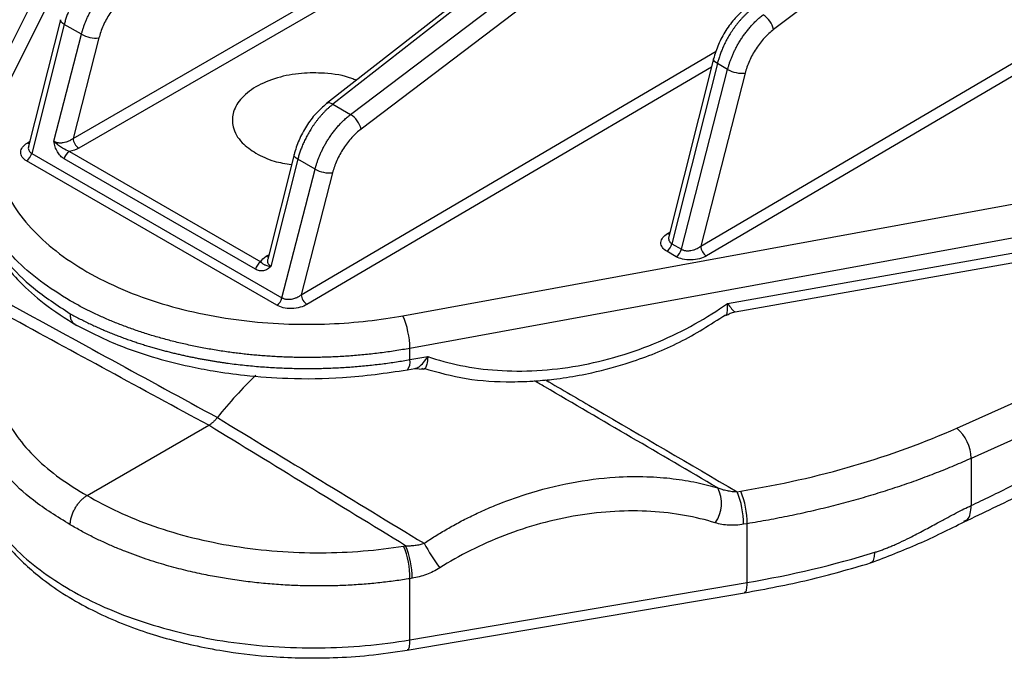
# Model space of a CAD drawing. Header units: millimetres. Extents: x 5 to 597, y 5 to 415.
# Tile 6 of 132: x 92 to 105, y 291 to 299. Entities that reach past the tile are written whole.
import ezdxf

# ---------------------------------------------------------------- set-up
doc = ezdxf.new("R2010")
doc.units = ezdxf.units.MM

msp = doc.modelspace()

# ---------------------------------------------------------------- linework, layer by layer
at = {"color": 7, "linetype": 'Continuous', "lineweight": 25}
for p, q in [((101.8074, 302.2527), (96.3053, 297.9479)), ((101.8873, 302.2447), (96.3853, 297.9399)), ((94.0477, 302.0893), (92.0303, 298.0475)), ((96.607, 297.8119), (102.206, 302.0608)), ((102.3368, 301.8768), (96.7378, 297.628)), ((104.3379, 300.7216), (101.9068, 298.8767)), ((92.9712, 298.9999), (92.5723, 297.4159)), ((93.0194, 298.9416), (92.6119, 297.3236)), ((93.235, 298.8172), (93.0194, 298.9416)), ((92.8904, 297.4759), (93.235, 298.8172)), ((100.9933, 296.1607), (105.5251, 298.8222)), ((93.4541, 298.7705), (93.1309, 297.5124)), ((105.5964, 298.7001), (101.0646, 296.0386)), ((101.1542, 298.5087), (100.5937, 296.2829)), ((101.2024, 298.4504), (100.6333, 296.1906)), ((101.3314, 298.376), (101.2024, 298.4504)), ((100.7522, 296.1219), (101.3314, 298.376)), ((101.5505, 298.3293), (100.9933, 296.1607)), ((96.3853, 297.9399), (96.607, 297.8119)), ((92.6119, 297.3236), (95.7477, 295.5133)), ((93.0847, 297.3486), (95.4813, 295.9651)), ((95.8987, 297.31), (95.5683, 295.9983)), ((95.6821, 295.4203), (92.5463, 297.2306)), ((95.415, 295.8717), (93.0184, 297.2553)), ((95.9468, 297.2517), (95.6082, 295.9069)), ((96.1624, 297.1272), (95.9468, 297.2517)), ((95.7477, 295.5133), (96.1624, 297.1272)), ((96.3815, 297.0806), (95.9888, 295.5521)), ((97.2625, 295.2887), (107.3378, 297.134)), ((107.4263, 296.7251), (97.351, 294.8798)), ((101.328, 295.4434), (107.4134, 296.5218)), ((101.4237, 295.3368), (107.3809, 296.3925)), ((100.6866, 296.029), (100.5677, 296.0976)), ((100.6333, 296.1906), (100.7522, 296.1219)), ((104.2017, 293.8805), (107.3545, 295.2955)), ((97.351, 294.7386), (97.351, 294.8798)), ((107.5355, 294.9163), (104.3827, 293.5012)), ((97.351, 294.7386), (97.574, 294.7781)), ((97.3185, 294.6093), (97.414, 294.6262)), ((97.4119, 294.6259), (97.5199, 294.619)), ((93.3072, 293.0361), (94.8295, 293.915)), ((104.3827, 293.5012), (104.3827, 292.9099)), ((101.4492, 293.0829), (101.4949, 293.0904)), ((101.576, 292.6814), (101.5303, 292.674)), ((101.576, 291.945), (101.576, 292.6814)), ((97.2699, 292.4017), (97.2969, 292.4061)), ((97.378, 291.9972), (97.351, 291.9928)), ((97.351, 291.2263), (97.351, 291.9928)), ((97.351, 291.2263), (101.576, 291.945)), ((97.3165, 291.0967), (101.5416, 291.8154))]:
    msp.add_line(p, q, dxfattribs=at)
at = {"color": 8, "linetype": 'Continuous', "lineweight": 25}
for p, q in [((93.6501, 300.8712), (92.295, 298.1563)), ((93.1309, 297.5124), (98.3749, 300.5397)), ((98.3267, 300.3487), (93.2016, 297.39)), ((95.9888, 295.5521), (101.1875, 298.6052)), ((101.1285, 298.4066), (96.0602, 295.43)), ((92.5563, 297.4528), (92.5862, 297.4709)), ((100.5776, 296.3198), (100.6075, 296.3379)), ((95.5513, 296.0335), (95.5818, 296.0517))]:
    msp.add_line(p, q, dxfattribs=at)
at = {"color": 8, "linetype": 'Continuous', "lineweight": 25, "flags": 128}
for points in [[(93.0194, 298.9416), (92.9995, 298.9546), (92.9844, 298.9678), (92.9747, 298.9807), (92.9707, 298.9929), (92.9712, 298.9999)], [(101.2024, 298.4504), (101.1825, 298.4634), (101.1674, 298.4766), (101.1576, 298.4895), (101.1537, 298.5017), (101.1542, 298.5087)], [(96.3853, 297.9399), (96.3634, 297.9502), (96.3431, 297.9556), (96.3251, 297.9559), (96.3101, 297.951), (96.3053, 297.9479)], [(92.5794, 297.444), (92.5702, 297.4464), (92.5563, 297.4528)], [(95.9468, 297.2517), (95.9269, 297.2646), (95.9118, 297.2778), (95.9021, 297.2908), (95.8981, 297.3029), (95.8987, 297.3101)], [(100.5776, 296.3198), (100.5915, 296.3134), (100.6007, 296.311)], [(95.575, 296.0247), (95.5652, 296.0271), (95.5513, 296.0335)]]:
    msp.add_lwpolyline(points, dxfattribs=at)
at = {"color": 7, "linetype": 'Continuous', "lineweight": 25}
for centre, radius, start, end in [((101.6198, 298.8111), 0.2944, 12.87427, 57.96228), ((93.4186, 299.1416), 0.3727, 240.48937, 275.46809), ((101.515, 298.7004), 0.3727, 240.48937, 275.46809), ((96.4508, 297.5624), 0.2944, 12.87427, 57.96228), ((93.2867, 297.5208), 0.1561, 183.05988, 236.94012), ((92.4594, 297.3616), 0.1572, 303.56373, 345.98605), ((93.1707, 297.2174), 0.1569, 123.23527, 166.02089), ((96.346, 297.4516), 0.3727, 240.48937, 275.46809), ((100.4807, 296.2286), 0.1572, 303.56373, 345.98605), ((100.5997, 296.16), 0.1572, 303.56373, 345.98605), ((101.1503, 296.1705), 0.1573, 183.58042, 237.00069), ((95.5672, 295.8339), 0.1569, 123.23527, 166.02089), ((95.5952, 295.5514), 0.1572, 303.56373, 345.98605), ((96.1458, 295.5619), 0.1573, 183.58042, 237.00069), ((96.2526, 294.8561), 1.0986, 1.23446, 23.18856), ((98.8748, 290.9185), 5.0068, 133.60878, 141.83328), ((103.8627, 293.4859), 0.5203, 1.692, 49.33219), ((100.8491, 292.9361), 0.4071, 323.34098, 28.5204), ((100.4926, 292.6807), 1.0377, 359.62914, 22.80448), ((100.5384, 292.6882), 1.0377, 359.62914, 22.80448), ((96.3133, 291.9995), 1.0377, 359.62914, 22.80448), ((96.3403, 292.0039), 1.0377, 359.62914, 22.80448), ((100.6708, 294.2143), 3.6113, 209.50417, 215.29171)]:
    msp.add_arc(centre, radius, start, end, dxfattribs=at)
at = {"color": 8, "linetype": 'Continuous', "lineweight": 25}
msp.add_arc((97.2079, 294.7059), 0.1468, 318.83989, 12.86269, dxfattribs=at)
at = {"color": 7, "linetype": 'Continuous', "lineweight": 25}
for points, knots in [([(93.4578, 299.6299), (93.4487, 299.6226), (93.4304, 299.608), (93.4036, 299.5846), (93.3775, 299.5603), (93.3522, 299.5351), (93.3276, 299.5092), (93.3039, 299.4827), (93.2811, 299.4556), (93.2592, 299.4281), (93.2381, 299.4002), (93.2181, 299.372), (93.1989, 299.3437), (93.1807, 299.3153), (93.1634, 299.2868), (93.1471, 299.2585), (93.1316, 299.2302), (93.1172, 299.2021), (93.1036, 299.1742), (93.0909, 299.1467), (93.0791, 299.1194), (93.0682, 299.0926), (93.0581, 299.0662), (93.0488, 299.0403), (93.0403, 299.0148), (93.0326, 298.9899), (93.0256, 298.9655), (93.0215, 298.9495), (93.0194, 298.9416)], [0, 0, 0, 0, 0.0464301, 0.0922227, 0.1373778, 0.1818955, 0.2257757, 0.2690185, 0.3116238, 0.3535916, 0.3949219, 0.4356148, 0.4756702, 0.515088, 0.5538684, 0.5920113, 0.6295167, 0.6663846, 0.7026149, 0.7382078, 0.7731631, 0.807481, 0.8411613, 0.8742041, 0.9066094, 0.9383771, 0.9695073, 1, 1, 1, 1]), ([(93.235, 298.8172), (93.2382, 298.8293), (93.2448, 298.854), (93.2567, 298.8919), (93.2702, 298.9309), (93.2857, 298.9711), (93.3032, 299.0122), (93.3227, 299.0542), (93.3444, 299.0968), (93.3683, 299.1399), (93.3943, 299.1832), (93.4227, 299.2264), (93.4532, 299.2694), (93.4859, 299.3117), (93.5208, 299.3532), (93.5578, 299.3934), (93.5967, 299.4319), (93.6374, 299.4687), (93.6654, 299.4907), (93.6796, 299.5019)], [0, 0, 0, 0, 0.0468958, 0.0952827, 0.1451607, 0.1965298, 0.2493899, 0.303741, 0.3595831, 0.4169161, 0.47574, 0.5360548, 0.5978605, 0.661157, 0.7259442, 0.7922221, 0.8599908, 0.9292501, 1, 1, 1, 1]), ([(93.8104, 299.3179), (93.772, 299.2888), (93.7331, 299.2534), (93.6584, 299.1719), (93.6227, 299.1258), (93.5589, 299.0277), (93.5307, 298.9757), (93.4847, 298.8717), (93.4668, 298.8198), (93.4541, 298.7705)], [0, 0, 0, 0, 0.25, 0.25, 0.5, 0.5, 0.75, 0.75, 1, 1, 1, 1]), ([(101.5608, 299.1466), (101.5152, 299.1065), (101.4241, 299.0266), (101.3059, 298.8665), (101.2098, 298.69), (101.1728, 298.5692), (101.1543, 298.5088)], [0, 0, 0, 0, 0.2508571, 0.5010866, 0.750779, 1, 1, 1, 1]), ([(101.6408, 299.1387), (101.6317, 299.1314), (101.6134, 299.1168), (101.5866, 299.0934), (101.5605, 299.0691), (101.5352, 299.044), (101.5106, 299.018), (101.4869, 298.9915), (101.4641, 298.9644), (101.4422, 298.9369), (101.4211, 298.909), (101.401, 298.8808), (101.3819, 298.8525), (101.3637, 298.8241), (101.3464, 298.7957), (101.33, 298.7673), (101.3146, 298.739), (101.3002, 298.7109), (101.2866, 298.683), (101.2739, 298.6555), (101.2621, 298.6282), (101.2512, 298.6014), (101.2411, 298.575), (101.2318, 298.5491), (101.2233, 298.5236), (101.2156, 298.4987), (101.2086, 298.4743), (101.2045, 298.4583), (101.2024, 298.4504)], [0, 0, 0, 0, 0.0464301, 0.0922227, 0.1373778, 0.1818955, 0.2257757, 0.2690185, 0.3116238, 0.3535916, 0.3949219, 0.4356148, 0.4756702, 0.515088, 0.5538684, 0.5920113, 0.6295167, 0.6663846, 0.7026149, 0.7382078, 0.7731631, 0.807481, 0.8411613, 0.8742041, 0.9066094, 0.9383771, 0.9695073, 1, 1, 1, 1]), ([(101.3314, 298.376), (101.3346, 298.3881), (101.3412, 298.4128), (101.353, 298.4507), (101.3666, 298.4897), (101.3821, 298.5299), (101.3996, 298.571), (101.4191, 298.613), (101.4408, 298.6556), (101.4647, 298.6987), (101.4907, 298.742), (101.519, 298.7852), (101.5496, 298.8282), (101.5823, 298.8705), (101.6172, 298.912), (101.6541, 298.9522), (101.6931, 298.9907), (101.7338, 299.0275), (101.7618, 299.0495), (101.776, 299.0607)], [0, 0, 0, 0, 0.0468958, 0.0952827, 0.1451607, 0.1965298, 0.2493899, 0.303741, 0.3595831, 0.4169161, 0.47574, 0.5360548, 0.5978605, 0.661157, 0.7259442, 0.7922221, 0.8599908, 0.9292501, 1, 1, 1, 1]), ([(101.9068, 298.8767), (101.8684, 298.8476), (101.8295, 298.8122), (101.7548, 298.7307), (101.7191, 298.6846), (101.6552, 298.5865), (101.6271, 298.5345), (101.5811, 298.4305), (101.5632, 298.3786), (101.5505, 298.3293)], [0, 0, 0, 0, 0.25, 0.25, 0.5, 0.5, 0.75, 0.75, 1, 1, 1, 1]), ([(96.6773, 298.2389), (96.6589, 298.2472), (96.5456, 298.2985), (96.3033, 298.334), (95.9817, 298.3348), (95.6786, 298.2785), (95.4083, 298.1649), (95.2151, 298.0064), (95.122, 297.8298), (95.1229, 297.6412), (95.2193, 297.4636), (95.3595, 297.3678), (95.4214, 297.3255)], [0, 0, 0, 0, 0.0238186, 0.1465537, 0.2435854, 0.3505952, 0.4633943, 0.5761934, 0.6832033, 0.780235, 0.9029701, 1, 1, 1, 1]), ([(92.295, 298.1563), (92.2123, 297.9906), (92.1549, 297.8086), (92.12, 297.4206), (92.143, 297.2146), (92.2557, 296.9021), (92.3062, 296.7974), (92.4346, 296.5903), (92.5124, 296.4879), (92.6949, 296.289), (92.7996, 296.1925), (93.0339, 296.009), (93.1635, 295.9219), (93.4435, 295.7603), (93.5939, 295.6857), (93.9104, 295.5513), (94.0765, 295.4914), (94.4183, 295.3877), (94.5939, 295.3438), (94.9487, 295.272), (95.1278, 295.2441), (95.6618, 295.1832), (96.0129, 295.1733), (96.6728, 295.2004), (96.9817, 295.2372), (97.2625, 295.2887)], [0, 0, 0, 0, 0.125, 0.125, 0.25, 0.25, 0.3125, 0.3125, 0.375, 0.375, 0.4375, 0.4375, 0.5, 0.5, 0.5625, 0.5625, 0.625, 0.625, 0.6875, 0.6875, 0.75, 0.75, 0.875, 0.875, 1, 1, 1, 1]), ([(96.3053, 297.9478), (96.2596, 297.9078), (96.1685, 297.8278), (96.0503, 297.6677), (95.9542, 297.4912), (95.9172, 297.3704), (95.8987, 297.3101)], [0, 0, 0, 0, 0.2508571, 0.5010866, 0.750779, 1, 1, 1, 1]), ([(96.3853, 297.9399), (96.3761, 297.9326), (96.3578, 297.9181), (96.331, 297.8946), (96.3049, 297.8703), (96.2796, 297.8452), (96.255, 297.8193), (96.2313, 297.7927), (96.2085, 297.7656), (96.1866, 297.7381), (96.1656, 297.7102), (96.1455, 297.6821), (96.1263, 297.6538), (96.1081, 297.6253), (96.0908, 297.5969), (96.0745, 297.5685), (96.0591, 297.5402), (96.0446, 297.5121), (96.031, 297.4843), (96.0183, 297.4567), (96.0065, 297.4295), (95.9956, 297.4026), (95.9855, 297.3762), (95.9763, 297.3503), (95.9678, 297.3248), (95.9601, 297.2999), (95.953, 297.2756), (95.9489, 297.2596), (95.9468, 297.2517)], [0, 0, 0, 0, 0.0464301, 0.0922227, 0.1373778, 0.1818955, 0.2257757, 0.2690185, 0.3116238, 0.3535916, 0.3949219, 0.4356148, 0.4756702, 0.515088, 0.5538684, 0.5920113, 0.6295167, 0.6663846, 0.7026149, 0.7382078, 0.7731631, 0.807481, 0.8411613, 0.8742041, 0.9066094, 0.9383771, 0.9695073, 1, 1, 1, 1]), ([(96.1624, 297.1272), (96.1657, 297.1394), (96.1723, 297.1641), (96.1841, 297.2019), (96.1976, 297.241), (96.2131, 297.2811), (96.2306, 297.3223), (96.2501, 297.3642), (96.2718, 297.4069), (96.2957, 297.4499), (96.3218, 297.4932), (96.3501, 297.5364), (96.3806, 297.5794), (96.4133, 297.6218), (96.4482, 297.6632), (96.4852, 297.7034), (96.5241, 297.7419), (96.5648, 297.7787), (96.5928, 297.8008), (96.607, 297.8119)], [0, 0, 0, 0, 0.0468958, 0.0952827, 0.1451607, 0.1965298, 0.2493899, 0.303741, 0.3595831, 0.4169161, 0.47574, 0.5360548, 0.5978605, 0.661157, 0.7259442, 0.7922221, 0.8599908, 0.9292501, 1, 1, 1, 1]), ([(96.7378, 297.628), (96.6995, 297.5988), (96.6605, 297.5634), (96.5858, 297.4819), (96.5502, 297.4359), (96.4863, 297.3377), (96.4582, 297.2857), (96.4121, 297.1818), (96.3942, 297.1298), (96.3815, 297.0806)], [0, 0, 0, 0, 0.25, 0.25, 0.5, 0.5, 0.75, 0.75, 1, 1, 1, 1]), ([(92.5463, 297.2306), (92.5247, 297.2431), (92.5056, 297.259), (92.4794, 297.2963), (92.4725, 297.3176), (92.4745, 297.3609), (92.4833, 297.3828), (92.5129, 297.4218), (92.5335, 297.4389), (92.5563, 297.4528)], [0, 0, 0, 0, 0.25, 0.25, 0.5, 0.5, 0.75, 0.75, 1, 1, 1, 1]), ([(92.8904, 297.4759), (92.8945, 297.4737), (92.9029, 297.4693), (92.9174, 297.4642), (92.9331, 297.4603), (92.9503, 297.4578), (92.9685, 297.4568), (92.9877, 297.4573), (93.0119, 297.46), (93.042, 297.4667), (93.0732, 297.4779), (93.104, 297.4932), (93.121, 297.5053), (93.1309, 297.5124)], [0, 0, 0, 0, 0.0631511, 0.1276236, 0.1936556, 0.2614687, 0.3312675, 0.4032397, 0.4775566, 0.6025347, 0.7446913, 0.8508256, 1, 1, 1, 1]), ([(93.0184, 297.2553), (93.0017, 297.2649), (92.9862, 297.2774), (92.9575, 297.3077), (92.9445, 297.3254), (92.9224, 297.3641), (92.913, 297.3855), (92.8987, 297.4294), (92.8936, 297.4529), (92.8904, 297.4759)], [0, 0, 0, 0, 0.25, 0.25, 0.5, 0.5, 0.75, 0.75, 1, 1, 1, 1]), ([(93.0847, 297.3486), (93.0575, 297.3563), (93.0296, 297.37), (92.9828, 297.3993), (92.9661, 297.4106), (92.9299, 297.4379), (92.9096, 297.454), (92.8904, 297.4759)], [0, 0, 0, 0, 0.5, 0.5, 0.75, 0.75, 1, 1, 1, 1]), ([(95.4214, 297.3255), (95.4937, 297.2882), (95.6239, 297.221), (95.7924, 297.1966), (95.8674, 297.1857)], [0, 0, 0, 0, 0.5548509, 1, 1, 1, 1]), ([(91.8356, 297.1099), (91.8438, 296.9836), (91.859, 296.7498), (91.9654, 296.435), (92.0947, 296.1801), (92.2557, 295.9425), (92.4708, 295.6958), (92.7716, 295.4239), (93.0359, 295.2553), (93.177, 295.1652)], [0, 0, 0, 0, 0.1671914, 0.3093499, 0.4308377, 0.5389121, 0.6699809, 0.8237894, 1, 1, 1, 1]), ([(100.5677, 296.0976), (100.5461, 296.1101), (100.527, 296.126), (100.5008, 296.1633), (100.4939, 296.1846), (100.4958, 296.2279), (100.5047, 296.2498), (100.5343, 296.2888), (100.5549, 296.3059), (100.5776, 296.3198)], [0, 0, 0, 0, 0.25, 0.25, 0.5, 0.5, 0.75, 0.75, 1, 1, 1, 1]), ([(100.7522, 296.1219), (100.7564, 296.1197), (100.7648, 296.1153), (100.7792, 296.1103), (100.795, 296.1064), (100.8122, 296.104), (100.8304, 296.1031), (100.8497, 296.1038), (100.8739, 296.1067), (100.9041, 296.1137), (100.9354, 296.1253), (100.9663, 296.141), (100.9834, 296.1535), (100.9933, 296.1607)], [0, 0, 0, 0, 0.0629116, 0.1271537, 0.1929765, 0.2606128, 0.3302772, 0.402166, 0.4764582, 0.6015358, 0.7439575, 0.8504001, 1, 1, 1, 1]), ([(95.4813, 295.9651), (95.4816, 295.9647), (95.4821, 295.9641), (95.4833, 295.9628), (95.4852, 295.9606), (95.4892, 295.9563), (95.4973, 295.9487), (95.5089, 295.9398), (95.5228, 295.9317), (95.5387, 295.9243), (95.5572, 295.9179), (95.58, 295.9114), (95.5988, 295.9084), (95.6082, 295.9069)], [0, 0, 0, 0, 0.0078138, 0.0156498, 0.0313035, 0.0625531, 0.124929, 0.2497786, 0.3743309, 0.4998039, 0.6727931, 0.8376558, 1, 1, 1, 1]), ([(101.0646, 296.0386), (101.0415, 296.025), (101.0126, 296.0126), (100.9467, 295.9946), (100.9097, 295.989), (100.836, 295.9871), (100.7996, 295.9908), (100.7356, 296.0056), (100.7082, 296.0165), (100.6866, 296.029)], [0, 0, 0, 0, 0.25, 0.25, 0.5, 0.5, 0.75, 0.75, 1, 1, 1, 1]), ([(95.6082, 295.9069), (95.5954, 295.8929), (95.5814, 295.8808), (95.5512, 295.8625), (95.5348, 295.856), (95.5011, 295.8495), (95.4837, 295.8494), (95.4488, 295.8558), (95.4317, 295.8621), (95.415, 295.8717)], [0, 0, 0, 0, 0.25, 0.25, 0.5, 0.5, 0.75, 0.75, 1, 1, 1, 1]), ([(97.351, 294.8798), (97.32, 294.8742), (97.2584, 294.8633), (97.1654, 294.8484), (97.0726, 294.8347), (96.98, 294.8223), (96.8876, 294.8112), (96.7954, 294.8014), (96.7036, 294.7928), (96.6122, 294.7853), (96.5211, 294.7791), (96.4305, 294.774), (96.3405, 294.7701), (96.2509, 294.7673), (96.162, 294.7656), (96.0736, 294.765), (95.986, 294.7655), (95.899, 294.767), (95.8128, 294.7694), (95.7273, 294.7729), (95.6426, 294.7774), (95.5587, 294.7827), (95.4757, 294.789), (95.3936, 294.7962), (95.3124, 294.8043), (95.2321, 294.8132), (95.1527, 294.8229), (95.0415, 294.8378), (94.8993, 294.8596), (94.7274, 294.8906), (94.5586, 294.9257), (94.3931, 294.9648), (94.2313, 295.0077), (94.0734, 295.0544), (93.9196, 295.1047), (93.7701, 295.1585), (93.6251, 295.2157), (93.4849, 295.2761), (93.3496, 295.3396), (93.2191, 295.4059), (93.1363, 295.4526), (93.095, 295.4759)], [0, 0, 0, 0, 0.02095492, 0.04177198, 0.06245118, 0.08299254, 0.10339604, 0.1236617, 0.1437895, 0.16377945, 0.18363156, 0.20334581, 0.22292222, 0.24236079, 0.2616615, 0.28082438, 0.29984941, 0.31873659, 0.33748594, 0.35609744, 0.37457111, 0.39290693, 0.41110492, 0.42916507, 0.44708739, 0.46487187, 0.48251852, 0.50002733, 0.53936219, 0.57855108, 0.61759404, 0.65649106, 0.69524217, 0.73384738, 0.77230671, 0.81062017, 0.84878778, 0.88680955, 0.9246855, 0.96241564, 1, 1, 1, 1]), ([(95.7477, 295.5133), (95.7519, 295.5111), (95.7603, 295.5067), (95.7748, 295.5017), (95.7905, 295.4978), (95.8077, 295.4954), (95.826, 295.4945), (95.8452, 295.4952), (95.8694, 295.4981), (95.8996, 295.5051), (95.9309, 295.5167), (95.9619, 295.5324), (95.9789, 295.5449), (95.9888, 295.5521)], [0, 0, 0, 0, 0.0629116, 0.1271537, 0.1929765, 0.2606128, 0.3302772, 0.402166, 0.4764582, 0.6015358, 0.7439575, 0.8504001, 1, 1, 1, 1]), ([(96.0602, 295.43), (96.037, 295.4164), (96.0081, 295.404), (95.9422, 295.386), (95.9052, 295.3804), (95.8315, 295.3785), (95.7951, 295.3822), (95.7311, 295.3969), (95.7037, 295.4079), (95.6821, 295.4203)], [0, 0, 0, 0, 0.25, 0.25, 0.5, 0.5, 0.75, 0.75, 1, 1, 1, 1]), ([(97.574, 294.7781), (97.7022, 294.7329), (97.84, 294.6948), (98.132, 294.6359), (98.2862, 294.6152), (98.6067, 294.5936), (98.7729, 294.5927), (99.1117, 294.612), (99.2843, 294.6322), (99.6291, 294.6933), (99.8014, 294.7342), (100.1392, 294.8348), (100.3047, 294.8945), (100.6232, 295.0293), (100.7761, 295.1045), (101.0653, 295.2664), (101.2015, 295.3531), (101.328, 295.4434)], [0, 0, 0, 0, 0.125, 0.125, 0.25, 0.25, 0.375, 0.375, 0.5, 0.5, 0.625, 0.625, 0.75, 0.75, 0.875, 0.875, 1, 1, 1, 1]), ([(101.31, 295.2909), (101.3276, 295.3014), (101.3632, 295.3227), (101.4035, 295.3321), (101.4239, 295.3368)], [0, 0, 0, 0, 0.4949045, 1, 1, 1, 1]), ([(92.295, 295.2736), (92.1987, 295.0872), (92.1413, 294.8874), (92.1246, 294.4791), (92.1656, 294.271), (92.347, 293.8699), (92.4874, 293.6772), (92.847, 293.3273), (93.0658, 293.1702), (93.3072, 293.0361)], [0, 0, 0, 0, 0.25, 0.25, 0.5, 0.5, 0.75, 0.75, 1, 1, 1, 1]), ([(93.095, 295.3144), (93.1156, 295.303), (93.1564, 295.2805), (93.2188, 295.2478), (93.2813, 295.2162), (93.344, 295.1858), (93.4067, 295.1566), (93.4695, 295.1285), (93.5322, 295.1014), (93.5949, 295.0755), (93.6573, 295.0505), (93.7196, 295.0267), (93.7815, 295.0038), (93.8432, 294.9819), (93.9044, 294.961), (93.9652, 294.941), (94.0255, 294.9219), (94.0853, 294.9037), (94.1445, 294.8863), (94.2031, 294.8698), (94.2611, 294.8541), (94.3183, 294.8392), (94.3749, 294.8251), (94.4306, 294.8116), (94.4856, 294.7989), (94.5397, 294.7869), (94.593, 294.7756), (94.6454, 294.7648), (94.697, 294.7547), (94.7475, 294.7452), (94.7972, 294.7363), (94.8458, 294.7279), (94.8935, 294.72), (94.9401, 294.7126), (94.9857, 294.7057), (95.0303, 294.6993), (95.1265, 294.6859), (95.2749, 294.668), (95.4763, 294.6494), (95.6764, 294.6364), (95.8747, 294.6288), (96.0709, 294.6264), (96.2643, 294.6291), (96.4548, 294.6365), (96.6419, 294.6486), (96.8253, 294.6649), (97.0046, 294.6855), (97.1799, 294.7096), (97.2942, 294.729), (97.351, 294.7386)], [0, 0, 0, 0, 0.0188233, 0.0373797, 0.0556692, 0.0736919, 0.0914477, 0.1089367, 0.1261588, 0.1431141, 0.1598025, 0.176224, 0.1923787, 0.2082665, 0.2238875, 0.2392415, 0.2543288, 0.2691492, 0.2837027, 0.2979893, 0.3120091, 0.325762, 0.3392481, 0.3524673, 0.3654196, 0.3781051, 0.3905237, 0.4026755, 0.4145603, 0.4261784, 0.4375295, 0.4486138, 0.4594312, 0.4699818, 0.4802655, 0.4902823, 0.5000323, 0.545, 0.589367, 0.6331334, 0.676299, 0.7188639, 0.7608282, 0.8021918, 0.8429548, 0.883117, 0.9226787, 0.9616396, 1, 1, 1, 1]), ([(93.16, 295.1774), (93.1539, 295.1804), (93.1362, 295.1892), (93.1154, 295.2176), (93.0983, 295.2602), (93.0961, 295.2963), (93.095, 295.3144)], [0, 0, 0, 0, 0.1461335, 0.4277742, 0.7153219, 1, 1, 1, 1]), ([(97.5233, 294.6307), (97.698, 294.5807), (98.0476, 294.4807), (98.5323, 294.4559), (98.9022, 294.4681), (99.1307, 294.4896), (99.3652, 294.5213), (99.685, 294.5811), (100.163, 294.7142), (100.7404, 294.9383), (101.1173, 295.1802), (101.3062, 295.3015)], [0, 0, 0, 0, 0.1490678, 0.2984615, 0.3746757, 0.4318243, 0.4714827, 0.551906, 0.673954, 0.8365814, 1, 1, 1, 1]), ([(93.1376, 295.188), (93.3167, 295.0961), (93.6397, 294.9305), (94.1399, 294.7632), (94.5454, 294.6604), (94.9116, 294.59), (95.3228, 294.5329), (95.8653, 294.4951), (96.5567, 294.5005), (97.0493, 294.5708), (97.3184, 294.6093)], [0, 0, 0, 0, 0.1587695, 0.2863311, 0.3829091, 0.4534495, 0.5436455, 0.6648204, 0.8169426, 1, 1, 1, 1]), ([(104.3827, 292.9099), (104.5418, 292.9841), (104.7952, 293.1077), (105.1165, 293.2736), (105.2835, 293.362), (105.3686, 293.4075), (105.4116, 293.4306), (105.4332, 293.4423), (105.444, 293.4481), (105.4486, 293.4506), (105.4517, 293.4523), (105.4536, 293.4533), (105.5338, 293.4967), (105.657, 293.564), (105.809, 293.6482), (105.887, 293.6917), (105.9266, 293.7138), (105.9465, 293.7249), (105.9564, 293.7305), (105.9607, 293.7329), (105.9636, 293.7345), (105.9654, 293.7355), (106.0349, 293.7745), (106.1479, 293.8382), (106.2978, 293.9234), (106.3773, 293.9686), (106.4182, 293.9919), (106.4389, 294.0037), (106.4493, 294.0097), (106.4538, 294.0122), (106.4568, 294.0139), (106.4585, 294.0149), (106.5387, 294.0607), (106.6572, 294.1283), (106.7953, 294.2073), (106.8545, 294.2412), (106.894, 294.2638), (106.9141, 294.2753), (107.011, 294.3308), (107.1258, 294.3962), (107.2571, 294.4705), (107.322, 294.5072), (107.3543, 294.5254), (107.3681, 294.5331), (107.3773, 294.5383), (107.3816, 294.5407), (107.6985, 294.7189), (107.9787, 294.8713), (108.227, 295.0008)], [0, 0, 0, 0, 0.125, 0.1875, 0.21875, 0.234375, 0.2421875, 0.2460937, 0.2480469, 0.2490234, 0.2490234, 0.25, 0.25, 0.3125, 0.34375, 0.359375, 0.3671875, 0.3710937, 0.3730469, 0.3740234, 0.3740234, 0.375, 0.375, 0.4375, 0.46875, 0.484375, 0.4921875, 0.4960937, 0.4980469, 0.4990234, 0.4990234, 0.5, 0.5, 0.5625, 0.59375, 0.609375, 0.609375, 0.625, 0.625, 0.6875, 0.71875, 0.734375, 0.7421875, 0.7460937, 0.7460937, 0.75, 0.75, 1, 1, 1, 1]), ([(97.574, 294.7781), (97.5736, 294.7701), (97.573, 294.7552), (97.5713, 294.7359), (97.5696, 294.7206), (97.5681, 294.7091), (97.5651, 294.6906), (97.5598, 294.6676), (97.5508, 294.6431), (97.54, 294.6266), (97.5287, 294.6191), (97.5181, 294.6186), (97.5085, 294.6222), (97.5019, 294.628), (97.4987, 294.6309)], [0, 0, 0, 0, 0.0701973, 0.1309493, 0.1815623, 0.2215191, 0.2504562, 0.3824955, 0.5002885, 0.6292172, 0.7501194, 0.835515, 0.9189288, 1, 1, 1, 1]), ([(104.2947, 292.705), (104.5378, 292.821), (104.982, 293.033), (105.5763, 293.3359), (106.052, 293.5823), (106.4042, 293.7668), (106.6745, 293.9085), (106.9287, 294.0421), (107.2442, 294.2077), (107.6459, 294.4173), (107.9512, 294.5759), (108.1162, 294.6616)], [0, 0, 0, 0, 0.1874239, 0.3424546, 0.4673008, 0.5641568, 0.6228043, 0.6826649, 0.7673173, 0.8742603, 1, 1, 1, 1]), ([(94.9383, 294.0125), (94.9336, 294.0067), (94.9244, 293.9953), (94.91, 293.9796), (94.8957, 293.9652), (94.8816, 293.9524), (94.8679, 293.941), (94.8546, 293.931), (94.8418, 293.9223), (94.8335, 293.9174), (94.8295, 293.915)], [0, 0, 0, 0, 0.14183, 0.2795917, 0.4128239, 0.5411394, 0.6642244, 0.7818367, 0.8938003, 1, 1, 1, 1]), ([(101.4949, 293.0904), (101.9815, 293.1697), (102.4589, 293.2768), (103.3692, 293.5425), (103.802, 293.7011), (104.2017, 293.8805)], [0, 0, 0, 0, 0.5, 0.5, 1, 1, 1, 1]), ([(91.8356, 293.6074), (91.8453, 293.4729), (91.8637, 293.2162), (91.9961, 292.8681), (92.1605, 292.5877), (92.3353, 292.3673), (92.5159, 292.1809), (92.7279, 291.9972), (92.9992, 291.804), (93.4172, 291.5637), (93.972, 291.3296), (94.5723, 291.1653), (95.1192, 291.0651), (95.6891, 291.0016), (96.2867, 290.9919), (96.852, 291.0276), (97.1566, 291.0729), (97.3163, 291.0967)], [0, 0, 0, 0, 0.0778739, 0.148607, 0.2112345, 0.2607638, 0.2986994, 0.3441237, 0.4006884, 0.4578985, 0.5639652, 0.6583642, 0.7092961, 0.7829058, 0.8797513, 0.9369606, 1, 1, 1, 1]), ([(104.3827, 293.5012), (104.347, 293.4854), (104.2756, 293.4536), (104.1667, 293.4072), (104.0564, 293.3618), (103.9446, 293.3173), (103.8313, 293.2738), (103.7167, 293.2314), (103.6006, 293.1899), (103.4832, 293.1496), (103.3645, 293.1103), (103.2444, 293.0721), (103.123, 293.035), (103.0004, 292.999), (102.8765, 292.9641), (102.7514, 292.9304), (102.6251, 292.8979), (102.4977, 292.8665), (102.3692, 292.8363), (102.2395, 292.8074), (102.1088, 292.7796), (101.9771, 292.7531), (101.8444, 292.7279), (101.7107, 292.7038), (101.621, 292.6889), (101.576, 292.6814)], [0, 0, 0, 0, 0.042638, 0.0853523, 0.128143, 0.1710101, 0.2139536, 0.2569735, 0.3000697, 0.3432423, 0.3864913, 0.4298167, 0.4732185, 0.5166967, 0.5602513, 0.6038823, 0.6475897, 0.6913735, 0.7352338, 0.7791704, 0.8231835, 0.867273, 0.9114389, 0.9556812, 1, 1, 1, 1]), ([(97.5278, 292.4358), (97.5507, 292.451), (97.5969, 292.4818), (97.6681, 292.5271), (97.7417, 292.5722), (97.818, 292.617), (97.8967, 292.6615), (97.9781, 292.7055), (98.0619, 292.7488), (98.1484, 292.7914), (98.2373, 292.8331), (98.3288, 292.8739), (98.5168, 292.9531), (98.8633, 293.0783), (99.3671, 293.2059), (99.8751, 293.2704), (100.2451, 293.2763), (100.4854, 293.2632), (100.646, 293.2475), (100.7983, 293.2258), (100.9422, 293.1987), (101.0782, 293.1675), (101.1645, 293.1427), (101.2068, 293.1305)], [0, 0, 0, 0, 0.0203143, 0.0411258, 0.062435, 0.0842421, 0.1065476, 0.1293517, 0.1526547, 0.1764567, 0.2007581, 0.2255589, 0.2508595, 0.352548, 0.5005155, 0.6438374, 0.749257, 0.7949948, 0.8391493, 0.8817236, 0.922721, 0.9621452, 1, 1, 1, 1]), ([(101.2068, 293.1305), (101.2151, 293.1274), (101.2325, 293.1209), (101.2607, 293.1122), (101.2919, 293.1039), (101.3229, 293.0972), (101.3549, 293.0916), (101.3885, 293.0871), (101.4208, 293.0842), (101.4415, 293.0832), (101.4492, 293.0829)], [0, 0, 0, 0, 0.1081641, 0.2276558, 0.3584556, 0.5004759, 0.6101018, 0.750087, 0.9076829, 1, 1, 1, 1]), ([(93.095, 292.6687), (93.0952, 292.6753), (93.0954, 292.6887), (93.0976, 292.71), (93.1012, 292.7323), (93.1064, 292.7557), (93.1133, 292.7798), (93.1219, 292.8044), (93.1321, 292.8291), (93.1438, 292.8538), (93.1597, 292.883), (93.181, 292.9163), (93.2088, 292.9525), (93.2399, 292.9856), (93.273, 293.0146), (93.2958, 293.029), (93.3072, 293.0361)], [0, 0, 0, 0, 0.050866, 0.1032712, 0.1571015, 0.2122164, 0.2684495, 0.3256102, 0.3834867, 0.4418502, 0.50046, 0.5948264, 0.6934617, 0.7949566, 0.8976983, 1, 1, 1, 1]), ([(93.3072, 293.0361), (93.5479, 292.892), (93.8287, 292.7606), (94.4519, 292.5431), (94.7942, 292.4572), (95.5046, 292.3435), (95.8722, 292.3157), (96.5916, 292.3183), (96.9429, 292.3484), (97.2699, 292.4017)], [0, 0, 0, 0, 0.25, 0.25, 0.5, 0.5, 0.75, 0.75, 1, 1, 1, 1]), ([(103.1754, 292.3238), (103.1909, 292.3287), (103.2228, 292.3389), (103.2716, 292.3562), (103.3225, 292.3755), (103.3756, 292.397), (103.4307, 292.4207), (103.5099, 292.4565), (103.631, 292.5157), (103.7896, 292.5986), (103.9484, 292.685), (104.0825, 292.7581), (104.1924, 292.8161), (104.2903, 292.866), (104.3526, 292.8956), (104.3827, 292.9099)], [0, 0, 0, 0, 0.03644902, 0.07475472, 0.11493915, 0.15702142, 0.20101815, 0.2469439, 0.34788674, 0.49608017, 0.63951685, 0.74718835, 0.83717256, 0.9214067, 1, 1, 1, 1]), ([(101.1757, 292.6931), (100.9337, 292.7683), (100.6609, 292.8183), (100.0766, 292.8521), (99.7655, 292.8355), (99.1419, 292.7334), (98.83, 292.648), (98.2428, 292.4225), (97.9678, 292.2828), (97.7232, 292.1279)], [0, 0, 0, 0, 0.25, 0.25, 0.5, 0.5, 0.75, 0.75, 1, 1, 1, 1]), ([(97.351, 291.9928), (97.3202, 291.9879), (97.2583, 291.978), (97.1644, 291.9647), (97.0693, 291.9525), (96.9728, 291.9415), (96.8751, 291.9317), (96.7761, 291.9232), (96.676, 291.916), (96.5748, 291.9102), (96.4725, 291.9057), (96.3692, 291.9026), (96.265, 291.901), (96.1598, 291.9009), (96.0538, 291.9023), (95.947, 291.9053), (95.8396, 291.9098), (95.7314, 291.916), (95.6228, 291.9239), (95.5136, 291.9334), (95.404, 291.9447), (95.2942, 291.9577), (95.184, 291.9725), (95.0784, 291.9884), (94.9756, 292.0055), (94.8741, 292.0239), (94.7678, 292.0449), (94.6568, 292.0687), (94.5415, 292.0957), (94.4221, 292.126), (94.2989, 292.1598), (94.1722, 292.1976), (94.0426, 292.2394), (93.9103, 292.2857), (93.7759, 292.3365), (93.64, 292.3923), (93.503, 292.4532), (93.3657, 292.5195), (93.2284, 292.5912), (93.1399, 292.6426), (93.095, 292.6687)], [0, 0, 0, 0, 0.0208499, 0.0418786, 0.0630861, 0.0844722, 0.1060372, 0.1277809, 0.1497034, 0.1718046, 0.1940846, 0.2165433, 0.2391809, 0.2619971, 0.2849922, 0.308166, 0.3315186, 0.35505, 0.3787602, 0.4026491, 0.4267168, 0.4509633, 0.4753886, 0.4999926, 0.5216661, 0.5446165, 0.568844, 0.5943484, 0.6211297, 0.649188, 0.6785233, 0.7091354, 0.7410245, 0.7741904, 0.8086333, 0.844353, 0.8813495, 0.9196229, 0.959173, 1, 1, 1, 1]), ([(101.5303, 292.674), (101.4682, 292.6639), (101.4072, 292.6603), (101.2875, 292.6665), (101.2297, 292.6762), (101.1757, 292.6931)], [0, 0, 0, 0, 0.5, 0.5, 1, 1, 1, 1]), ([(103.1221, 292.1898), (103.3258, 292.2681), (103.7348, 292.4254), (104.1076, 292.6116), (104.2947, 292.705)], [0, 0, 0, 0, 0.49812106, 1, 1, 1, 1]), ([(97.2969, 292.4061), (97.3067, 292.4059), (97.3265, 292.4054), (97.3561, 292.4062), (97.3856, 292.408), (97.4261, 292.4123), (97.4742, 292.4203), (97.511, 292.4309), (97.5278, 292.4358)], [0, 0, 0, 0, 0.125139, 0.2509515, 0.3765226, 0.5011676, 0.7708976, 1, 1, 1, 1]), ([(97.7232, 292.1279), (97.6702, 292.0944), (97.6146, 292.067), (97.4985, 292.0232), (97.4382, 292.007), (97.378, 291.9972)], [0, 0, 0, 0, 0.5, 0.5, 1, 1, 1, 1]), ([(101.5414, 291.8154), (101.813, 291.866), (102.3563, 291.9673), (102.8668, 292.1156), (103.1221, 292.1898)], [0, 0, 0, 0, 0.4998522, 1, 1, 1, 1]), ([(93.095, 291.8522), (93.3666, 291.6954), (93.6748, 291.5597), (94.3425, 291.3404), (94.7019, 291.2567), (95.4464, 291.1472), (95.8314, 291.1214), (96.5995, 291.1297), (96.9825, 291.1637), (97.351, 291.2263)], [0, 0, 0, 0, 0.25, 0.25, 0.5, 0.5, 0.75, 0.75, 1, 1, 1, 1])]:
    msp.add_open_spline(points, degree=3, knots=knots, dxfattribs=at)
at = {"color": 8, "linetype": 'Continuous', "lineweight": 25}
for points, knots in [([(92.575, 297.4151), (92.5728, 297.4101), (92.5671, 297.397), (92.5702, 297.3762), (92.5781, 297.355), (92.592, 297.337), (92.6053, 297.328), (92.6119, 297.3236)], [0, 0, 0, 0, 0.1434808, 0.379068, 0.5979381, 0.8014107, 1, 1, 1, 1]), ([(93.095, 295.4759), (92.9668, 295.5558), (92.7087, 295.7168), (92.4294, 295.9645), (92.2231, 296.1966), (92.0765, 296.4069), (91.9496, 296.6522), (91.854, 296.935), (91.8425, 297.1463), (91.8367, 297.2528)], [0, 0, 0, 0, 0.1670103, 0.3361159, 0.4500651, 0.5649473, 0.6807625, 0.8390479, 1, 1, 1, 1]), ([(91.838, 297.1099), (91.8377, 297.0783), (91.8366, 296.9886), (91.8574, 296.8395), (91.8996, 296.6627), (91.974, 296.4615), (92.0993, 296.2219), (92.3125, 295.9354), (92.633, 295.6169), (92.934, 295.4198), (93.095, 295.3144)], [0, 0, 0, 0, 0.0478522, 0.1359568, 0.2259067, 0.317702, 0.4465055, 0.6031693, 0.7876749, 1, 1, 1, 1]), ([(100.5963, 296.2821), (100.5942, 296.2771), (100.5884, 296.264), (100.5916, 296.2432), (100.5994, 296.222), (100.6133, 296.204), (100.6267, 296.195), (100.6333, 296.1906)], [0, 0, 0, 0, 0.1434808, 0.379068, 0.5979381, 0.8014107, 1, 1, 1, 1]), ([(95.571, 295.9976), (95.5688, 295.9927), (95.5632, 295.9797), (95.5664, 295.9592), (95.5743, 295.9382), (95.5882, 295.9203), (95.6016, 295.9114), (95.6082, 295.9069)], [0, 0, 0, 0, 0.14302658, 0.37834063, 0.59726123, 0.80101439, 1, 1, 1, 1]), ([(101.311, 295.2933), (101.313, 295.2949), (101.322, 295.3018), (101.3306, 295.3465), (101.3289, 295.4107), (101.328, 295.4434)], [0, 0, 0, 0, 0.1226957, 0.5537893, 1, 1, 1, 1]), ([(101.328, 295.4434), (101.347, 295.4194), (101.3849, 295.3717), (101.4148, 295.3397), (101.4215, 295.3378), (101.4237, 295.3371)], [0, 0, 0, 0, 0.4034483, 0.8051599, 1, 1, 1, 1]), ([(97.4137, 294.6273), (97.4307, 294.6328), (97.4659, 294.6443), (97.5222, 294.6989), (97.5567, 294.7517), (97.574, 294.7781)], [0, 0, 0, 0, 0.3167388, 0.6580039, 1, 1, 1, 1]), ([(101.2068, 293.1305), (100.4843, 293.5531), (99.7198, 294.0004), (98.9547, 294.4473), (98.9127, 294.4719)], [0, 0, 0, 0, 0.9449998, 1, 1, 1, 1]), ([(99.0506, 294.484), (99.2574, 294.3633), (100.0573, 293.8965), (100.8566, 293.4293), (101.4492, 293.0829)], [0, 0, 0, 0, 0.2585639, 1, 1, 1, 1]), ([(93.095, 292.6687), (92.934, 292.7678), (92.633, 292.953), (92.356, 293.2149), (92.1914, 293.4104), (92.0977, 293.5429), (92.0246, 293.6656), (91.9309, 293.8558), (91.8489, 294.0939), (91.8444, 294.297), (91.8425, 294.3839)], [0, 0, 0, 0, 0.212334, 0.3968488, 0.4787088, 0.5535962, 0.6215102, 0.6824505, 0.8640884, 1, 1, 1, 1]), ([(91.8402, 293.6076), (91.8438, 293.512), (91.8518, 293.3055), (91.9575, 292.9929), (92.1353, 292.676), (92.388, 292.3763), (92.7034, 292.0965), (92.9645, 291.9336), (93.095, 291.8522)], [0, 0, 0, 0, 0.14698864, 0.31759091, 0.48819319, 0.65879546, 0.82939773, 1, 1, 1, 1]), ([(104.29, 292.7139), (104.3046, 292.7182), (104.343, 292.7295), (104.3757, 292.8016), (104.3804, 292.8746), (104.3827, 292.9099)], [0, 0, 0, 0, 0.23975965, 0.63252633, 1, 1, 1, 1]), ([(103.1199, 292.1973), (103.1281, 292.198), (103.1504, 292.1998), (103.1704, 292.2471), (103.1738, 292.2989), (103.1754, 292.3238)], [0, 0, 0, 0, 0.234109, 0.6319703, 1, 1, 1, 1]), ([(101.5402, 291.8231), (101.5461, 291.8228), (101.5604, 291.8221), (101.5731, 291.8687), (101.5751, 291.9203), (101.576, 291.945)], [0, 0, 0, 0, 0.2661106, 0.6473479, 1, 1, 1, 1]), ([(97.315, 291.1044), (97.3209, 291.1041), (97.3353, 291.1033), (97.348, 291.15), (97.35, 291.2016), (97.351, 291.2263)], [0, 0, 0, 0, 0.26796161, 0.64823732, 1, 1, 1, 1])]:
    msp.add_open_spline(points, degree=3, knots=knots, dxfattribs=at)
at = {"color": 7, "linetype": 'Continuous', "lineweight": 25}
for points in [[(93.2016, 297.39), (93.1691, 297.3712), (93.1277, 297.3565), (93.0847, 297.3486)], [(95.4813, 295.9651), (95.4946, 295.9902), (95.5194, 296.0144), (95.5513, 296.0335)], [(92.2941, 295.4572), (93.1752, 294.9754), (94.0566, 294.4939), (94.9383, 294.0125)], [(94.8295, 293.915), (93.9965, 294.3676), (93.1542, 294.8258), (92.3029, 295.289)], [(94.9383, 294.0125), (95.8012, 293.4868), (96.6644, 292.9612), (97.5278, 292.4358)], [(97.2969, 292.4061), (96.465, 292.9145), (95.6424, 293.4175), (94.8295, 293.915)], [(101.576, 291.945), (102.1297, 292.0392), (102.6666, 292.1664), (103.1754, 292.3238)]]:
    msp.add_open_spline(points, degree=3, dxfattribs=at)

doc.saveas('drawing.dxf')
